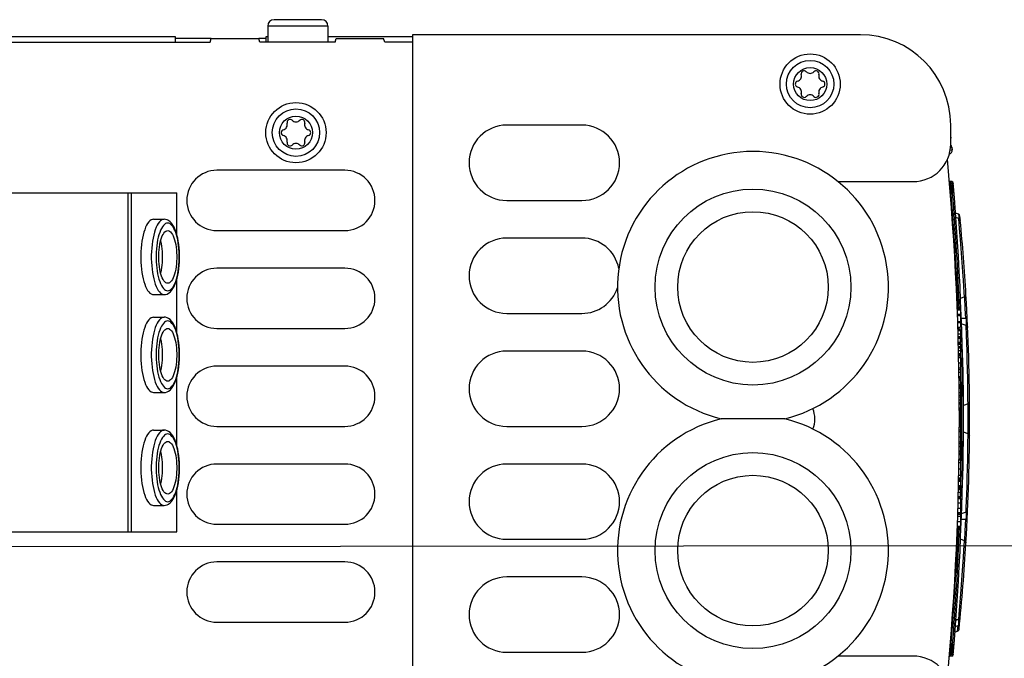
# Model space of a CAD drawing. Header units: millimetres. Extents: x 0 to 594, y 0 to 420.
# Tile 40 of 80: x 223 to 249, y 363 to 380. Entities that reach past the tile are written whole.
import ezdxf

# ---------------------------------------------------------------- set-up
doc = ezdxf.new("R2010")
doc.units = ezdxf.units.MM
doc.header["$LTSCALE"] = 32.67
doc.layers.get('0').update_dxf_attribs({"linetype": 'CONTINUOUS'})

msp = doc.modelspace()

# ---------------------------------------------------------------- linework, layer by layer
at = {"color": 7, "linetype": 'CONTINUOUS'}
for p, q in [((229.326, 380.223), (229.326, 379.793)), ((230.926, 380.223), (229.326, 380.223)), ((230.756, 380.393), (229.496, 380.393)), ((230.926, 380.223), (230.926, 379.793)), ((226.876, 379.94), (206.276, 379.94)), ((226.876, 379.793), (226.876, 379.94)), ((229.276, 379.94), (229.276, 379.793)), ((229.326, 379.94), (229.276, 379.94)), ((233.176, 379.94), (230.926, 379.94)), ((233.176, 379.993), (233.176, 333.593)), ((245.076, 379.993), (233.176, 379.993)), ((199.576, 379.793), (227.796, 379.793)), ((227.824, 379.891), (226.876, 379.891)), ((227.796, 379.793), (227.824, 379.893)), ((227.824, 379.893), (229.087, 379.893)), ((229.116, 379.793), (229.087, 379.893)), ((229.276, 379.891), (229.087, 379.891)), ((231.116, 379.793), (229.116, 379.793)), ((231.116, 379.793), (231.144, 379.893)), ((231.144, 379.893), (232.407, 379.893)), ((232.436, 379.793), (232.407, 379.893)), ((233.176, 379.793), (232.436, 379.793)), ((237.676, 377.593), (235.676, 377.593)), ((247.476, 377.093), (247.476, 377.593)), ((247.476, 377.274), (247.481, 377.243)), ((247.476, 377.243), (247.481, 377.243)), ((247.461, 376.928), (247.516, 376.935)), ((247.471, 377.001), (247.507, 377.005)), ((247.507, 377.005), (247.516, 376.935)), ((231.376, 376.393), (227.976, 376.393)), ((244.48, 376.093), (246.476, 376.093)), ((247.444, 376.051), (247.464, 376.053)), ((247.446, 376.031), (247.466, 376.033)), ((247.459, 376.093), (247.464, 376.053)), ((247.504, 376.093), (247.459, 376.093)), ((247.504, 376.053), (247.464, 376.053)), ((247.466, 376.033), (247.471, 375.993)), ((247.506, 376.033), (247.466, 376.033)), ((247.504, 376.093), (247.504, 376.053)), ((247.544, 376.056), (247.504, 376.053)), ((247.546, 376.036), (247.506, 376.033)), ((247.506, 376.033), (247.506, 375.993)), ((247.546, 376.036), (247.544, 376.056)), ((218.74, 375.793), (226.908, 375.793)), ((225.607, 375.793), (225.607, 366.793)), ((225.7, 375.793), (225.7, 366.793)), ((226.908, 374.691), (226.908, 375.793)), ((247.465, 375.791), (247.485, 375.793)), ((247.471, 375.993), (247.485, 375.793)), ((247.506, 375.993), (247.471, 375.993)), ((247.485, 375.793), (247.525, 375.793)), ((247.506, 375.993), (247.525, 375.793)), ((247.565, 375.796), (247.525, 375.793)), ((235.676, 375.593), (237.676, 375.593)), ((247.679, 375.23), (247.6, 375.259)), ((247.679, 375.23), (247.684, 375.219)), ((226.135, 374.981), (226.107, 374.934)), ((226.165, 375.021), (226.135, 374.981)), ((226.196, 375.052), (226.165, 375.021)), ((226.227, 375.075), (226.196, 375.052)), ((226.26, 375.088), (226.227, 375.075)), ((226.292, 375.093), (226.26, 375.088)), ((226.292, 375.093), (226.574, 375.093)), ((226.417, 374.981), (226.389, 374.934)), ((226.447, 375.021), (226.417, 374.981)), ((226.478, 375.052), (226.447, 375.021)), ((226.509, 375.075), (226.478, 375.052)), ((226.542, 375.088), (226.509, 375.075)), ((226.574, 375.093), (226.542, 375.088)), ((226.613, 375.089), (226.574, 375.093)), ((226.61, 374.976), (226.581, 374.956)), ((226.639, 374.989), (226.61, 374.976)), ((226.651, 375.078), (226.613, 375.089)), ((226.668, 374.993), (226.639, 374.989)), ((226.69, 375.058), (226.651, 375.078)), ((226.697, 374.989), (226.668, 374.993)), ((226.729, 375.029), (226.69, 375.058)), ((226.726, 374.976), (226.697, 374.989)), ((226.755, 374.956), (226.726, 374.976)), ((226.767, 374.99), (226.729, 375.029)), ((226.804, 374.94), (226.767, 374.99)), ((247.691, 375.11), (247.607, 375.14)), ((247.684, 375.219), (247.688, 375.193)), ((247.688, 375.193), (247.691, 375.152)), ((247.691, 375.152), (247.692, 375.11)), ((247.714, 374.848), (247.691, 375.11)), ((247.691, 375.11), (247.71, 375.099)), ((247.71, 375.099), (247.724, 375.081)), ((247.724, 375.081), (247.73, 375.059)), ((226.034, 374.747), (226.014, 374.673)), ((226.056, 374.816), (226.034, 374.747)), ((226.081, 374.879), (226.056, 374.816)), ((226.107, 374.934), (226.081, 374.879)), ((226.316, 374.747), (226.295, 374.673)), ((226.338, 374.816), (226.316, 374.747)), ((226.363, 374.879), (226.338, 374.816)), ((226.389, 374.934), (226.363, 374.879)), ((226.456, 374.744), (226.435, 374.682)), ((226.478, 374.8), (226.456, 374.744)), ((226.502, 374.85), (226.478, 374.8)), ((226.527, 374.893), (226.502, 374.85)), ((226.554, 374.928), (226.527, 374.893)), ((226.545, 374.692), (226.567, 374.728)), ((226.581, 374.956), (226.554, 374.928)), ((226.567, 374.728), (226.592, 374.756)), ((226.592, 374.756), (226.617, 374.776)), ((226.617, 374.776), (226.642, 374.789)), ((226.642, 374.789), (226.668, 374.793)), ((226.668, 374.793), (226.694, 374.789)), ((226.694, 374.789), (226.719, 374.776)), ((226.719, 374.776), (226.744, 374.756)), ((226.744, 374.756), (226.769, 374.728)), ((226.782, 374.928), (226.755, 374.956)), ((226.769, 374.728), (226.791, 374.692)), ((226.809, 374.893), (226.782, 374.928)), ((226.837, 374.881), (226.804, 374.94)), ((226.834, 374.85), (226.809, 374.893)), ((226.858, 374.8), (226.834, 374.85)), ((226.866, 374.816), (226.837, 374.881)), ((226.88, 374.744), (226.858, 374.8)), ((226.891, 374.746), (226.866, 374.816)), ((226.901, 374.682), (226.88, 374.744)), ((226.914, 374.67), (226.891, 374.746)), ((227.976, 374.793), (231.376, 374.793)), ((247.738, 374.553), (247.714, 374.848)), ((225.981, 374.508), (225.969, 374.42)), ((225.996, 374.593), (225.981, 374.508)), ((226.014, 374.673), (225.996, 374.593)), ((226.263, 374.508), (226.251, 374.42)), ((226.278, 374.593), (226.263, 374.508)), ((226.295, 374.673), (226.278, 374.593)), ((226.388, 374.466), (226.377, 374.387)), ((226.401, 374.543), (226.388, 374.466)), ((226.417, 374.615), (226.401, 374.543)), ((226.435, 374.682), (226.417, 374.615)), ((226.456, 374.42), (226.47, 374.485)), ((226.47, 374.485), (226.486, 374.546)), ((226.486, 374.504), (226.48, 374.525)), ((226.486, 374.546), (226.503, 374.601)), ((226.499, 374.443), (226.486, 374.504)), ((226.511, 374.377), (226.499, 374.443)), ((226.503, 374.601), (226.523, 374.65)), ((226.523, 374.65), (226.545, 374.692)), ((226.791, 374.692), (226.813, 374.65)), ((226.813, 374.65), (226.833, 374.601)), ((226.833, 374.601), (226.85, 374.546)), ((226.85, 374.546), (226.866, 374.485)), ((226.866, 374.485), (226.88, 374.42)), ((226.919, 374.615), (226.901, 374.682)), ((226.933, 374.591), (226.914, 374.67)), ((226.935, 374.543), (226.919, 374.615)), ((226.949, 374.507), (226.933, 374.591)), ((226.948, 374.466), (226.935, 374.543)), ((226.959, 374.387), (226.948, 374.466)), ((226.962, 374.42), (226.949, 374.507)), ((237.676, 374.593), (235.676, 374.593)), ((247.756, 374.319), (247.738, 374.553)), ((225.954, 374.235), (225.95, 374.14)), ((225.96, 374.328), (225.954, 374.235)), ((225.969, 374.42), (225.96, 374.328)), ((226.235, 374.235), (226.232, 374.14)), ((226.242, 374.328), (226.235, 374.235)), ((226.251, 374.42), (226.242, 374.328)), ((226.363, 374.221), (226.361, 374.135)), ((226.369, 374.305), (226.363, 374.221)), ((226.377, 374.387), (226.369, 374.305)), ((226.429, 374.131), (226.432, 374.206)), ((226.432, 374.206), (226.437, 374.28)), ((226.437, 374.28), (226.446, 374.352)), ((226.446, 374.352), (226.456, 374.42)), ((226.52, 374.309), (226.511, 374.377)), ((226.526, 374.238), (226.52, 374.309)), ((226.53, 374.166), (226.526, 374.238)), ((226.88, 374.42), (226.89, 374.352)), ((226.89, 374.352), (226.899, 374.28)), ((226.899, 374.28), (226.904, 374.206)), ((226.904, 374.206), (226.907, 374.131)), ((226.967, 374.305), (226.959, 374.387)), ((226.971, 374.33), (226.962, 374.42)), ((226.973, 374.221), (226.967, 374.305)), ((226.978, 374.239), (226.971, 374.33)), ((226.975, 374.135), (226.973, 374.221)), ((226.981, 374.146), (226.978, 374.239)), ((247.775, 374.07), (247.756, 374.319)), ((225.95, 374.14), (225.95, 374.045)), ((225.95, 374.045), (225.954, 373.95)), ((225.954, 373.95), (225.96, 373.857)), ((226.232, 374.14), (226.232, 374.045)), ((226.232, 374.045), (226.235, 373.95)), ((226.235, 373.95), (226.242, 373.857)), ((226.361, 374.135), (226.361, 374.05)), ((226.361, 374.05), (226.363, 373.965)), ((226.363, 373.965), (226.369, 373.88)), ((226.429, 374.055), (226.429, 374.131)), ((226.432, 373.979), (226.429, 374.055)), ((226.437, 373.905), (226.432, 373.979)), ((226.52, 373.876), (226.526, 373.947)), ((226.526, 373.947), (226.53, 374.019)), ((226.532, 374.093), (226.53, 374.166)), ((226.53, 374.019), (226.532, 374.093)), ((226.904, 373.979), (226.899, 373.905)), ((226.907, 374.055), (226.904, 373.979)), ((226.907, 374.131), (226.907, 374.055)), ((226.967, 373.88), (226.973, 373.965)), ((226.972, 373.868), (226.979, 373.96)), ((226.973, 373.965), (226.975, 374.05)), ((226.975, 374.05), (226.975, 374.135)), ((226.979, 373.96), (226.982, 374.053)), ((226.982, 374.053), (226.981, 374.146)), ((247.792, 373.821), (247.775, 374.07)), ((225.96, 373.857), (225.969, 373.766)), ((225.969, 373.766), (225.981, 373.677)), ((225.981, 373.677), (225.996, 373.593)), ((226.242, 373.857), (226.251, 373.766)), ((226.251, 373.766), (226.263, 373.677)), ((226.263, 373.677), (226.278, 373.593)), ((226.369, 373.88), (226.377, 373.798)), ((226.377, 373.798), (226.388, 373.719)), ((226.388, 373.719), (226.401, 373.643)), ((226.446, 373.834), (226.437, 373.905)), ((226.456, 373.765), (226.446, 373.834)), ((226.47, 373.7), (226.456, 373.765)), ((226.486, 373.639), (226.47, 373.7)), ((226.48, 373.66), (226.486, 373.681)), ((226.486, 373.681), (226.499, 373.743)), ((226.499, 373.743), (226.511, 373.808)), ((226.511, 373.808), (226.52, 373.876)), ((226.866, 373.7), (226.85, 373.639)), ((226.88, 373.765), (226.866, 373.7)), ((226.89, 373.834), (226.88, 373.765)), ((226.899, 373.905), (226.89, 373.834)), ((226.935, 373.643), (226.948, 373.719)), ((226.935, 373.606), (226.951, 373.69)), ((226.948, 373.719), (226.959, 373.798)), ((226.951, 373.69), (226.963, 373.778)), ((226.959, 373.798), (226.967, 373.88)), ((226.963, 373.778), (226.972, 373.868)), ((231.376, 373.793), (227.976, 373.793)), ((247.8, 373.701), (247.792, 373.821)), ((247.815, 373.479), (247.8, 373.701)), ((225.996, 373.593), (226.014, 373.513)), ((226.014, 373.513), (226.034, 373.438)), ((226.034, 373.438), (226.056, 373.369)), ((226.278, 373.593), (226.295, 373.513)), ((226.295, 373.513), (226.316, 373.438)), ((226.316, 373.438), (226.338, 373.369)), ((226.401, 373.643), (226.417, 373.571)), ((226.417, 373.571), (226.435, 373.503)), ((226.435, 373.503), (226.456, 373.441)), ((226.456, 373.441), (226.478, 373.385)), ((226.503, 373.584), (226.486, 373.639)), ((226.523, 373.535), (226.503, 373.584)), ((226.545, 373.493), (226.523, 373.535)), ((226.567, 373.457), (226.545, 373.493)), ((226.592, 373.429), (226.567, 373.457)), ((226.617, 373.409), (226.592, 373.429)), ((226.642, 373.397), (226.617, 373.409)), ((226.668, 373.393), (226.642, 373.397)), ((226.694, 373.397), (226.668, 373.393)), ((226.719, 373.409), (226.694, 373.397)), ((226.744, 373.429), (226.719, 373.409)), ((226.769, 373.457), (226.744, 373.429)), ((226.791, 373.493), (226.769, 373.457)), ((226.813, 373.535), (226.791, 373.493)), ((226.833, 373.584), (226.813, 373.535)), ((226.85, 373.639), (226.833, 373.584)), ((226.858, 373.385), (226.88, 373.441)), ((226.869, 373.377), (226.895, 373.449)), ((226.88, 373.441), (226.901, 373.503)), ((226.895, 373.449), (226.917, 373.525)), ((226.901, 373.503), (226.919, 373.571)), ((226.908, 372.091), (226.908, 373.495)), ((226.917, 373.525), (226.935, 373.606)), ((226.919, 373.571), (226.935, 373.643)), ((247.835, 373.148), (247.815, 373.479)), ((226.056, 373.369), (226.081, 373.307)), ((226.081, 373.307), (226.107, 373.251)), ((226.107, 373.251), (226.135, 373.204)), ((226.135, 373.204), (226.165, 373.164)), ((226.165, 373.164), (226.196, 373.133)), ((226.196, 373.133), (226.227, 373.111)), ((226.338, 373.369), (226.363, 373.307)), ((226.363, 373.307), (226.389, 373.251)), ((226.389, 373.251), (226.417, 373.204)), ((226.417, 373.204), (226.447, 373.164)), ((226.447, 373.164), (226.478, 373.133)), ((226.478, 373.385), (226.502, 373.335)), ((226.478, 373.133), (226.509, 373.111)), ((226.502, 373.335), (226.527, 373.293)), ((226.527, 373.293), (226.554, 373.257)), ((226.554, 373.257), (226.581, 373.229)), ((226.581, 373.229), (226.61, 373.209)), ((226.61, 373.209), (226.639, 373.197)), ((226.639, 373.197), (226.668, 373.193)), ((226.652, 373.108), (226.692, 373.128)), ((226.668, 373.193), (226.697, 373.197)), ((226.692, 373.128), (226.731, 373.158)), ((226.697, 373.197), (226.726, 373.209)), ((226.726, 373.209), (226.755, 373.229)), ((226.731, 373.158), (226.771, 373.199)), ((226.755, 373.229), (226.782, 373.257)), ((226.771, 373.199), (226.807, 373.251)), ((226.782, 373.257), (226.809, 373.293)), ((226.807, 373.251), (226.84, 373.311)), ((226.809, 373.293), (226.834, 373.335)), ((226.834, 373.335), (226.858, 373.385)), ((226.84, 373.311), (226.869, 373.377)), ((247.841, 373.029), (247.835, 373.148)), ((226.227, 373.111), (226.26, 373.097)), ((226.26, 373.097), (226.292, 373.093)), ((226.292, 373.093), (226.574, 373.093)), ((226.509, 373.111), (226.542, 373.097)), ((226.542, 373.097), (226.574, 373.093)), ((226.574, 373.093), (226.613, 373.096)), ((226.613, 373.096), (226.652, 373.108)), ((247.841, 373.029), (247.732, 372.989)), ((247.841, 373.029), (247.863, 373.042)), ((247.864, 372.72), (247.848, 373.029)), ((247.863, 373.042), (247.877, 373.063)), ((247.877, 373.063), (247.881, 373.089)), ((247.888, 372.955), (247.879, 373.125)), ((247.881, 373.079), (247.88, 373.089)), ((247.65, 372.688), (247.736, 372.688)), ((247.736, 372.688), (247.736, 372.225)), ((247.877, 372.455), (247.864, 372.72)), ((226.135, 372.381), (226.107, 372.334)), ((226.165, 372.421), (226.135, 372.381)), ((226.196, 372.452), (226.165, 372.421)), ((226.227, 372.475), (226.196, 372.452)), ((226.26, 372.488), (226.227, 372.475)), ((226.292, 372.493), (226.26, 372.488)), ((226.292, 372.493), (226.574, 372.493)), ((226.417, 372.381), (226.389, 372.334)), ((226.447, 372.421), (226.417, 372.381)), ((226.478, 372.452), (226.447, 372.421)), ((226.509, 372.475), (226.478, 372.452)), ((226.542, 372.488), (226.509, 372.475)), ((226.574, 372.493), (226.542, 372.488)), ((226.581, 372.356), (226.554, 372.328)), ((226.613, 372.489), (226.574, 372.493)), ((226.61, 372.376), (226.581, 372.356)), ((226.639, 372.389), (226.61, 372.376)), ((226.651, 372.478), (226.613, 372.489)), ((226.668, 372.393), (226.639, 372.389)), ((226.69, 372.458), (226.651, 372.478)), ((226.697, 372.389), (226.668, 372.393)), ((226.729, 372.429), (226.69, 372.458)), ((226.726, 372.376), (226.697, 372.389)), ((226.755, 372.356), (226.726, 372.376)), ((226.767, 372.39), (226.729, 372.429)), ((226.782, 372.328), (226.755, 372.356)), ((226.804, 372.34), (226.767, 372.39)), ((235.676, 372.593), (237.676, 372.593)), ((247.654, 372.573), (247.736, 372.573)), ((247.655, 372.538), (247.736, 372.538)), ((247.661, 372.379), (247.736, 372.379)), ((247.662, 372.348), (247.736, 372.348)), ((247.877, 372.455), (247.751, 372.459)), ((247.877, 372.455), (247.883, 372.421)), ((247.897, 372.445), (247.877, 372.455)), ((247.883, 372.421), (247.887, 372.381)), ((247.887, 372.381), (247.888, 372.337)), ((247.911, 372.43), (247.897, 372.445)), ((247.916, 372.412), (247.911, 372.43)), ((226.034, 372.147), (226.014, 372.073)), ((226.056, 372.216), (226.034, 372.147)), ((226.081, 372.279), (226.056, 372.216)), ((226.107, 372.334), (226.081, 372.279)), ((226.316, 372.147), (226.295, 372.073)), ((226.338, 372.216), (226.316, 372.147)), ((226.363, 372.279), (226.338, 372.216)), ((226.389, 372.334), (226.363, 372.279)), ((226.435, 372.082), (226.417, 372.015)), ((226.456, 372.144), (226.435, 372.082)), ((226.478, 372.2), (226.456, 372.144)), ((226.502, 372.25), (226.478, 372.2)), ((226.527, 372.293), (226.502, 372.25)), ((226.523, 372.05), (226.545, 372.092)), ((226.554, 372.328), (226.527, 372.293)), ((226.545, 372.092), (226.567, 372.128)), ((226.567, 372.128), (226.592, 372.156)), ((226.592, 372.156), (226.617, 372.176)), ((226.617, 372.176), (226.642, 372.189)), ((226.642, 372.189), (226.668, 372.193)), ((226.668, 372.193), (226.694, 372.189)), ((226.694, 372.189), (226.719, 372.176)), ((226.719, 372.176), (226.744, 372.156)), ((226.744, 372.156), (226.769, 372.128)), ((226.769, 372.128), (226.791, 372.092)), ((226.809, 372.293), (226.782, 372.328)), ((226.791, 372.092), (226.813, 372.05)), ((226.837, 372.281), (226.804, 372.34)), ((226.834, 372.25), (226.809, 372.293)), ((226.858, 372.2), (226.834, 372.25)), ((226.866, 372.216), (226.837, 372.281)), ((226.88, 372.144), (226.858, 372.2)), ((226.891, 372.146), (226.866, 372.216)), ((226.901, 372.082), (226.88, 372.144)), ((226.914, 372.07), (226.891, 372.146)), ((226.919, 372.015), (226.901, 372.082)), ((227.976, 372.193), (231.376, 372.193)), ((247.666, 372.225), (247.736, 372.225)), ((247.668, 372.165), (247.736, 372.165)), ((247.669, 372.14), (247.736, 372.14)), ((247.736, 372.165), (247.736, 371.831)), ((247.886, 372.272), (247.757, 372.319)), ((247.887, 372.295), (247.884, 372.273)), ((247.896, 372.01), (247.886, 372.272)), ((247.886, 372.272), (247.906, 372.26)), ((247.888, 372.337), (247.887, 372.295)), ((247.899, 372.264), (247.903, 372.267)), ((247.903, 372.267), (247.917, 372.281)), ((247.906, 372.26), (247.919, 372.242)), ((247.917, 372.281), (247.922, 372.299)), ((247.919, 372.242), (247.925, 372.218)), ((225.969, 371.82), (225.96, 371.728)), ((225.981, 371.908), (225.969, 371.82)), ((225.996, 371.993), (225.981, 371.908)), ((226.014, 372.073), (225.996, 371.993)), ((226.251, 371.82), (226.242, 371.728)), ((226.263, 371.908), (226.251, 371.82)), ((226.278, 371.993), (226.263, 371.908)), ((226.295, 372.073), (226.278, 371.993)), ((226.388, 371.866), (226.377, 371.787)), ((226.401, 371.943), (226.388, 371.866)), ((226.417, 372.015), (226.401, 371.943)), ((226.446, 371.752), (226.456, 371.82)), ((226.456, 371.82), (226.47, 371.885)), ((226.47, 371.885), (226.486, 371.946)), ((226.486, 371.904), (226.48, 371.925)), ((226.486, 371.946), (226.503, 372.001)), ((226.499, 371.843), (226.486, 371.904)), ((226.511, 371.777), (226.499, 371.843)), ((226.503, 372.001), (226.523, 372.05)), ((226.813, 372.05), (226.833, 372.001)), ((226.833, 372.001), (226.85, 371.946)), ((226.85, 371.946), (226.866, 371.885)), ((226.866, 371.885), (226.88, 371.82)), ((226.88, 371.82), (226.89, 371.752)), ((226.933, 371.991), (226.914, 372.07)), ((226.935, 371.943), (226.919, 372.015)), ((226.949, 371.907), (226.933, 371.991)), ((226.948, 371.866), (226.935, 371.943)), ((226.959, 371.787), (226.948, 371.866)), ((226.962, 371.82), (226.949, 371.907)), ((226.971, 371.73), (226.962, 371.82)), ((247.672, 372.052), (247.736, 372.052)), ((247.674, 371.98), (247.736, 371.98)), ((247.675, 371.941), (247.736, 371.941)), ((247.675, 371.939), (247.736, 371.939)), ((247.678, 371.831), (247.736, 371.831)), ((247.738, 371.835), (247.738, 371.832)), ((247.91, 371.6), (247.896, 372.01)), ((225.954, 371.635), (225.95, 371.54)), ((225.96, 371.728), (225.954, 371.635)), ((226.235, 371.635), (226.232, 371.54)), ((226.242, 371.728), (226.235, 371.635)), ((226.363, 371.621), (226.361, 371.535)), ((226.369, 371.705), (226.363, 371.621)), ((226.377, 371.787), (226.369, 371.705)), ((226.429, 371.531), (226.432, 371.606)), ((226.432, 371.606), (226.437, 371.68)), ((226.437, 371.68), (226.446, 371.752)), ((226.52, 371.709), (226.511, 371.777)), ((226.526, 371.638), (226.52, 371.709)), ((226.53, 371.566), (226.526, 371.638)), ((226.532, 371.493), (226.53, 371.566)), ((226.89, 371.752), (226.899, 371.68)), ((226.899, 371.68), (226.904, 371.606)), ((226.904, 371.606), (226.907, 371.531)), ((226.967, 371.705), (226.959, 371.787)), ((226.973, 371.621), (226.967, 371.705)), ((226.978, 371.639), (226.971, 371.73)), ((226.975, 371.535), (226.973, 371.621)), ((226.981, 371.546), (226.978, 371.639)), ((237.676, 371.593), (235.676, 371.593)), ((247.679, 371.777), (247.736, 371.777)), ((247.681, 371.714), (247.736, 371.714)), ((247.682, 371.681), (247.736, 371.681)), ((247.684, 371.604), (247.736, 371.604)), ((247.736, 371.777), (247.736, 371.524)), ((247.744, 371.604), (247.744, 371.6)), ((247.779, 371.795), (247.779, 371.796)), ((247.789, 371.545), (247.782, 371.732)), ((247.916, 371.357), (247.91, 371.6)), ((225.95, 371.54), (225.95, 371.445)), ((225.95, 371.445), (225.954, 371.35)), ((225.954, 371.35), (225.96, 371.257)), ((226.232, 371.54), (226.232, 371.445)), ((226.232, 371.445), (226.235, 371.35)), ((226.235, 371.35), (226.242, 371.257)), ((226.361, 371.535), (226.361, 371.45)), ((226.361, 371.45), (226.363, 371.365)), ((226.363, 371.365), (226.369, 371.28)), ((226.429, 371.455), (226.429, 371.531)), ((226.432, 371.379), (226.429, 371.455)), ((226.437, 371.305), (226.432, 371.379)), ((226.446, 371.234), (226.437, 371.305)), ((226.52, 371.276), (226.526, 371.347)), ((226.526, 371.347), (226.53, 371.419)), ((226.53, 371.419), (226.532, 371.493)), ((226.899, 371.305), (226.89, 371.234)), ((226.904, 371.379), (226.899, 371.305)), ((226.907, 371.455), (226.904, 371.379)), ((226.907, 371.531), (226.907, 371.455)), ((226.967, 371.28), (226.973, 371.365)), ((226.972, 371.268), (226.979, 371.36)), ((226.973, 371.365), (226.975, 371.45)), ((226.975, 371.45), (226.975, 371.535)), ((226.979, 371.36), (226.982, 371.453)), ((226.982, 371.453), (226.981, 371.546)), ((247.686, 371.524), (247.736, 371.524)), ((247.687, 371.464), (247.736, 371.464)), ((247.688, 371.418), (247.736, 371.418)), ((247.736, 371.464), (247.736, 370.189)), ((247.746, 371.526), (247.746, 371.524)), ((247.797, 371.298), (247.789, 371.545)), ((247.803, 371.045), (247.797, 371.298)), ((247.923, 371.105), (247.916, 371.357)), ((225.96, 371.257), (225.969, 371.166)), ((225.969, 371.166), (225.981, 371.077)), ((225.981, 371.077), (225.996, 370.993)), ((226.242, 371.257), (226.251, 371.166)), ((226.251, 371.166), (226.263, 371.077)), ((226.263, 371.077), (226.278, 370.993)), ((226.369, 371.28), (226.377, 371.198)), ((226.377, 371.198), (226.388, 371.119)), ((226.388, 371.119), (226.401, 371.043)), ((226.401, 371.043), (226.417, 370.971)), ((226.456, 371.165), (226.446, 371.234)), ((226.47, 371.1), (226.456, 371.165)), ((226.486, 371.039), (226.47, 371.1)), ((226.48, 371.06), (226.486, 371.081)), ((226.486, 371.081), (226.499, 371.143)), ((226.503, 370.984), (226.486, 371.039)), ((226.499, 371.143), (226.511, 371.208)), ((226.511, 371.208), (226.52, 371.276)), ((226.85, 371.039), (226.833, 370.984)), ((226.866, 371.1), (226.85, 371.039)), ((226.88, 371.165), (226.866, 371.1)), ((226.89, 371.234), (226.88, 371.165)), ((226.919, 370.971), (226.935, 371.043)), ((226.935, 371.043), (226.948, 371.119)), ((226.935, 371.006), (226.951, 371.09)), ((226.948, 371.119), (226.959, 371.198)), ((226.951, 371.09), (226.963, 371.178)), ((226.959, 371.198), (226.967, 371.28)), ((226.963, 371.178), (226.972, 371.268)), ((231.376, 371.193), (227.976, 371.193)), ((247.691, 371.282), (247.736, 371.282)), ((247.693, 371.146), (247.736, 371.146)), ((247.694, 371.1), (247.736, 371.1)), ((247.695, 371.033), (247.736, 371.033)), ((247.808, 370.804), (247.803, 371.045)), ((247.927, 370.863), (247.923, 371.105)), ((225.996, 370.993), (226.014, 370.913)), ((226.014, 370.913), (226.034, 370.838)), ((226.034, 370.838), (226.056, 370.769)), ((226.278, 370.993), (226.295, 370.913)), ((226.295, 370.913), (226.316, 370.838)), ((226.316, 370.838), (226.338, 370.769)), ((226.417, 370.971), (226.435, 370.903)), ((226.435, 370.903), (226.456, 370.841)), ((226.456, 370.841), (226.478, 370.785)), ((226.478, 370.785), (226.502, 370.735)), ((226.523, 370.935), (226.503, 370.984)), ((226.545, 370.893), (226.523, 370.935)), ((226.567, 370.857), (226.545, 370.893)), ((226.592, 370.829), (226.567, 370.857)), ((226.617, 370.809), (226.592, 370.829)), ((226.642, 370.797), (226.617, 370.809)), ((226.668, 370.793), (226.642, 370.797)), ((226.694, 370.797), (226.668, 370.793)), ((226.719, 370.809), (226.694, 370.797)), ((226.744, 370.829), (226.719, 370.809)), ((226.769, 370.857), (226.744, 370.829)), ((226.791, 370.893), (226.769, 370.857)), ((226.813, 370.935), (226.791, 370.893)), ((226.833, 370.984), (226.813, 370.935)), ((226.834, 370.735), (226.858, 370.785)), ((226.84, 370.711), (226.869, 370.777)), ((226.858, 370.785), (226.88, 370.841)), ((226.869, 370.777), (226.895, 370.849)), ((226.88, 370.841), (226.901, 370.903)), ((226.895, 370.849), (226.917, 370.925)), ((226.901, 370.903), (226.919, 370.971)), ((226.908, 369.091), (226.908, 370.895)), ((226.917, 370.925), (226.935, 371.006)), ((247.695, 371.031), (247.736, 371.031)), ((247.697, 370.916), (247.736, 370.916)), ((247.697, 370.903), (247.736, 370.903)), ((247.698, 370.861), (247.736, 370.861)), ((247.698, 370.831), (247.736, 370.831)), ((247.699, 370.817), (247.736, 370.817)), ((247.812, 370.585), (247.808, 370.804)), ((247.931, 370.641), (247.927, 370.863)), ((226.056, 370.769), (226.081, 370.707)), ((226.081, 370.707), (226.107, 370.651)), ((226.107, 370.651), (226.135, 370.604)), ((226.135, 370.604), (226.165, 370.564)), ((226.165, 370.564), (226.196, 370.533)), ((226.196, 370.533), (226.227, 370.511)), ((226.227, 370.511), (226.26, 370.497)), ((226.338, 370.769), (226.363, 370.707)), ((226.363, 370.707), (226.389, 370.651)), ((226.389, 370.651), (226.417, 370.604)), ((226.417, 370.604), (226.447, 370.564)), ((226.447, 370.564), (226.478, 370.533)), ((226.478, 370.533), (226.509, 370.511)), ((226.502, 370.735), (226.527, 370.693)), ((226.509, 370.511), (226.542, 370.497)), ((226.527, 370.693), (226.554, 370.657)), ((226.554, 370.657), (226.581, 370.629)), ((226.581, 370.629), (226.61, 370.609)), ((226.61, 370.609), (226.639, 370.597)), ((226.639, 370.597), (226.668, 370.593)), ((226.652, 370.508), (226.692, 370.528)), ((226.668, 370.593), (226.697, 370.597)), ((226.692, 370.528), (226.731, 370.558)), ((226.697, 370.597), (226.726, 370.609)), ((226.726, 370.609), (226.755, 370.629)), ((226.731, 370.558), (226.771, 370.599)), ((226.755, 370.629), (226.782, 370.657)), ((226.771, 370.599), (226.807, 370.651)), ((226.782, 370.657), (226.809, 370.693)), ((226.807, 370.651), (226.84, 370.711)), ((226.809, 370.693), (226.834, 370.735)), ((247.7, 370.703), (247.736, 370.703)), ((247.7, 370.69), (247.736, 370.69)), ((247.701, 370.652), (247.736, 370.652)), ((247.701, 370.617), (247.736, 370.617)), ((247.701, 370.604), (247.736, 370.604)), ((247.815, 370.327), (247.812, 370.585)), ((247.935, 370.31), (247.931, 370.641)), ((226.26, 370.497), (226.292, 370.493)), ((226.292, 370.493), (226.574, 370.493)), ((226.542, 370.497), (226.574, 370.493)), ((226.574, 370.493), (226.613, 370.496)), ((226.613, 370.496), (226.652, 370.508)), ((247.702, 370.49), (247.736, 370.49)), ((247.736, 370.412), (247.703, 370.412)), ((247.703, 370.38), (247.736, 370.38)), ((247.704, 370.295), (247.736, 370.295)), ((247.816, 370.147), (247.815, 370.327)), ((247.936, 370.191), (247.935, 370.31)), ((247.704, 370.223), (247.736, 370.223)), ((247.705, 370.189), (247.736, 370.189)), ((247.705, 370.187), (247.736, 370.187)), ((247.705, 370.082), (247.736, 370.082)), ((247.705, 370.022), (247.736, 370.022)), ((247.736, 370.187), (247.736, 370.082)), ((247.736, 370.022), (247.736, 368.228)), ((247.936, 370.191), (247.816, 370.147)), ((247.817, 369.639), (247.816, 370.147)), ((247.936, 370.191), (247.957, 370.203)), ((247.938, 369.935), (247.937, 370.191)), ((247.957, 370.203), (247.971, 370.223)), ((247.971, 370.223), (247.976, 370.248)), ((243.064, 369.793), (241.378, 369.793)), ((247.705, 369.96), (247.736, 369.96)), ((247.705, 369.927), (247.736, 369.927)), ((247.706, 369.849), (247.736, 369.849)), ((247.706, 369.769), (247.736, 369.769)), ((247.938, 369.647), (247.938, 369.935)), ((226.227, 369.475), (226.196, 369.452)), ((226.26, 369.488), (226.227, 369.475)), ((226.292, 369.493), (226.26, 369.488)), ((226.292, 369.493), (226.574, 369.493)), ((226.509, 369.475), (226.478, 369.452)), ((226.542, 369.488), (226.509, 369.475)), ((226.574, 369.493), (226.542, 369.488)), ((226.613, 369.489), (226.574, 369.493)), ((226.651, 369.478), (226.613, 369.489)), ((226.69, 369.458), (226.651, 369.478)), ((227.976, 369.593), (231.376, 369.593)), ((235.676, 369.593), (237.676, 369.593)), ((247.705, 369.582), (247.736, 369.582)), ((247.705, 369.501), (247.736, 369.501)), ((247.706, 369.696), (247.736, 369.696)), ((247.815, 369.438), (247.817, 369.639)), ((247.937, 369.394), (247.938, 369.647)), ((226.056, 369.216), (226.034, 369.147)), ((226.081, 369.279), (226.056, 369.216)), ((226.107, 369.334), (226.081, 369.279)), ((226.135, 369.381), (226.107, 369.334)), ((226.165, 369.421), (226.135, 369.381)), ((226.196, 369.452), (226.165, 369.421)), ((226.338, 369.216), (226.316, 369.147)), ((226.363, 369.279), (226.338, 369.216)), ((226.389, 369.334), (226.363, 369.279)), ((226.417, 369.381), (226.389, 369.334)), ((226.447, 369.421), (226.417, 369.381)), ((226.478, 369.452), (226.447, 369.421)), ((226.502, 369.25), (226.478, 369.2)), ((226.527, 369.293), (226.502, 369.25)), ((226.554, 369.328), (226.527, 369.293)), ((226.581, 369.356), (226.554, 369.328)), ((226.61, 369.376), (226.581, 369.356)), ((226.639, 369.389), (226.61, 369.376)), ((226.668, 369.393), (226.639, 369.389)), ((226.697, 369.389), (226.668, 369.393)), ((226.729, 369.429), (226.69, 369.458)), ((226.726, 369.376), (226.697, 369.389)), ((226.755, 369.356), (226.726, 369.376)), ((226.767, 369.39), (226.729, 369.429)), ((226.782, 369.328), (226.755, 369.356)), ((226.804, 369.34), (226.767, 369.39)), ((226.809, 369.293), (226.782, 369.328)), ((226.837, 369.281), (226.804, 369.34)), ((226.834, 369.25), (226.809, 369.293)), ((226.858, 369.2), (226.834, 369.25)), ((226.866, 369.216), (226.837, 369.281)), ((226.891, 369.146), (226.866, 369.216)), ((247.704, 369.319), (247.736, 369.319)), ((247.705, 369.454), (247.736, 369.454)), ((247.814, 369.145), (247.815, 369.302)), ((247.815, 369.302), (247.816, 369.438)), ((247.936, 369.394), (247.816, 369.438)), ((247.934, 369.132), (247.936, 369.394)), ((247.936, 369.394), (247.957, 369.382)), ((247.957, 369.382), (247.971, 369.362)), ((247.971, 369.362), (247.976, 369.338)), ((225.996, 368.993), (225.981, 368.908)), ((226.014, 369.073), (225.996, 368.993)), ((226.034, 369.147), (226.014, 369.073)), ((226.278, 368.993), (226.263, 368.908)), ((226.295, 369.073), (226.278, 368.993)), ((226.316, 369.147), (226.295, 369.073)), ((226.401, 368.943), (226.388, 368.866)), ((226.417, 369.015), (226.401, 368.943)), ((226.435, 369.082), (226.417, 369.015)), ((226.456, 369.144), (226.435, 369.082)), ((226.478, 369.2), (226.456, 369.144)), ((226.47, 368.885), (226.486, 368.946)), ((226.486, 368.946), (226.503, 369.001)), ((226.503, 369.001), (226.523, 369.05)), ((226.523, 369.05), (226.545, 369.092)), ((226.545, 369.092), (226.567, 369.128)), ((226.567, 369.128), (226.592, 369.156)), ((226.592, 369.156), (226.617, 369.176)), ((226.617, 369.176), (226.642, 369.189)), ((226.642, 369.189), (226.668, 369.193)), ((226.668, 369.193), (226.694, 369.189)), ((226.694, 369.189), (226.719, 369.176)), ((226.719, 369.176), (226.744, 369.156)), ((226.744, 369.156), (226.769, 369.128)), ((226.769, 369.128), (226.791, 369.092)), ((226.791, 369.092), (226.813, 369.05)), ((226.813, 369.05), (226.833, 369.001)), ((226.833, 369.001), (226.85, 368.946)), ((226.85, 368.946), (226.866, 368.885)), ((226.88, 369.144), (226.858, 369.2)), ((226.901, 369.082), (226.88, 369.144)), ((226.914, 369.07), (226.891, 369.146)), ((226.919, 369.015), (226.901, 369.082)), ((226.933, 368.991), (226.914, 369.07)), ((226.935, 368.943), (226.919, 369.015)), ((226.949, 368.907), (226.933, 368.991)), ((226.948, 368.866), (226.935, 368.943)), ((247.701, 368.946), (247.736, 368.946)), ((247.702, 369.063), (247.736, 369.063)), ((247.702, 369.06), (247.736, 369.06)), ((247.703, 369.182), (247.736, 369.182)), ((247.703, 369.136), (247.736, 369.136)), ((247.808, 368.75), (247.811, 368.964)), ((247.811, 368.964), (247.814, 369.145)), ((247.927, 368.721), (247.931, 368.944)), ((247.931, 368.944), (247.934, 369.132)), ((225.96, 368.728), (225.954, 368.635)), ((225.969, 368.82), (225.96, 368.728)), ((225.981, 368.908), (225.969, 368.82)), ((226.242, 368.728), (226.235, 368.635)), ((226.251, 368.82), (226.242, 368.728)), ((226.263, 368.908), (226.251, 368.82)), ((226.369, 368.705), (226.363, 368.621)), ((226.377, 368.787), (226.369, 368.705)), ((226.388, 368.866), (226.377, 368.787)), ((226.432, 368.606), (226.437, 368.68)), ((226.437, 368.68), (226.446, 368.752)), ((226.446, 368.752), (226.456, 368.82)), ((226.456, 368.82), (226.47, 368.885)), ((226.486, 368.904), (226.48, 368.925)), ((226.499, 368.843), (226.486, 368.904)), ((226.511, 368.777), (226.499, 368.843)), ((226.52, 368.709), (226.511, 368.777)), ((226.526, 368.638), (226.52, 368.709)), ((226.866, 368.885), (226.88, 368.82)), ((226.88, 368.82), (226.89, 368.752)), ((226.89, 368.752), (226.899, 368.68)), ((226.899, 368.68), (226.904, 368.606)), ((226.959, 368.787), (226.948, 368.866)), ((226.962, 368.82), (226.949, 368.907)), ((226.967, 368.705), (226.959, 368.787)), ((226.971, 368.73), (226.962, 368.82)), ((226.973, 368.621), (226.967, 368.705)), ((226.978, 368.639), (226.971, 368.73)), ((247.698, 368.729), (247.736, 368.729)), ((247.698, 368.705), (247.736, 368.705)), ((247.7, 368.892), (247.736, 368.892)), ((247.7, 368.857), (247.736, 368.857)), ((247.7, 368.844), (247.736, 368.844)), ((247.701, 368.933), (247.736, 368.933)), ((247.803, 368.517), (247.808, 368.75)), ((247.922, 368.477), (247.927, 368.721)), ((225.954, 368.635), (225.95, 368.54)), ((225.95, 368.54), (225.95, 368.445)), ((225.95, 368.445), (225.954, 368.35)), ((226.235, 368.635), (226.232, 368.54)), ((226.232, 368.54), (226.232, 368.445)), ((226.232, 368.445), (226.235, 368.35)), ((226.363, 368.621), (226.361, 368.535)), ((226.361, 368.535), (226.361, 368.45)), ((226.361, 368.45), (226.363, 368.365)), ((226.429, 368.531), (226.432, 368.606)), ((226.429, 368.455), (226.429, 368.531)), ((226.432, 368.379), (226.429, 368.455)), ((226.53, 368.566), (226.526, 368.638)), ((226.526, 368.347), (226.53, 368.419)), ((226.532, 368.493), (226.53, 368.566)), ((226.53, 368.419), (226.532, 368.493)), ((226.904, 368.606), (226.907, 368.531)), ((226.907, 368.455), (226.904, 368.379)), ((226.907, 368.531), (226.907, 368.455)), ((226.975, 368.535), (226.973, 368.621)), ((226.973, 368.365), (226.975, 368.45)), ((226.975, 368.45), (226.975, 368.535)), ((226.981, 368.546), (226.978, 368.639)), ((226.979, 368.36), (226.982, 368.453)), ((226.982, 368.453), (226.981, 368.546)), ((231.376, 368.593), (227.976, 368.593)), ((237.676, 368.593), (235.676, 368.593)), ((247.694, 368.469), (247.736, 368.469)), ((247.697, 368.634), (247.736, 368.634)), ((247.797, 368.296), (247.803, 368.517)), ((247.916, 368.226), (247.922, 368.477)), ((225.954, 368.35), (225.96, 368.257)), ((225.96, 368.257), (225.969, 368.166)), ((225.969, 368.166), (225.981, 368.077)), ((226.235, 368.35), (226.242, 368.257)), ((226.242, 368.257), (226.251, 368.166)), ((226.251, 368.166), (226.263, 368.077)), ((226.363, 368.365), (226.369, 368.28)), ((226.369, 368.28), (226.377, 368.198)), ((226.377, 368.198), (226.388, 368.119)), ((226.437, 368.305), (226.432, 368.379)), ((226.446, 368.234), (226.437, 368.305)), ((226.456, 368.165), (226.446, 368.234)), ((226.47, 368.1), (226.456, 368.165)), ((226.499, 368.143), (226.511, 368.208)), ((226.511, 368.208), (226.52, 368.276)), ((226.52, 368.276), (226.526, 368.347)), ((226.88, 368.165), (226.866, 368.1)), ((226.89, 368.234), (226.88, 368.165)), ((226.899, 368.305), (226.89, 368.234)), ((226.904, 368.379), (226.899, 368.305)), ((226.948, 368.119), (226.959, 368.198)), ((226.951, 368.09), (226.963, 368.178)), ((226.959, 368.198), (226.967, 368.28)), ((226.963, 368.178), (226.972, 368.268)), ((226.967, 368.28), (226.973, 368.365)), ((226.972, 368.268), (226.979, 368.36)), ((247.688, 368.171), (247.736, 368.171)), ((247.689, 368.228), (247.736, 368.228)), ((247.691, 368.299), (247.736, 368.299)), ((247.736, 368.171), (247.736, 367.73)), ((247.79, 368.058), (247.797, 368.296)), ((247.91, 367.984), (247.916, 368.226)), ((225.981, 368.077), (225.996, 367.993)), ((225.996, 367.993), (226.014, 367.913)), ((226.014, 367.913), (226.034, 367.838)), ((226.263, 368.077), (226.278, 367.993)), ((226.278, 367.993), (226.295, 367.913)), ((226.295, 367.913), (226.316, 367.838)), ((226.388, 368.119), (226.401, 368.043)), ((226.401, 368.043), (226.417, 367.971)), ((226.417, 367.971), (226.435, 367.903)), ((226.435, 367.903), (226.456, 367.841)), ((226.486, 368.039), (226.47, 368.1)), ((226.48, 368.06), (226.486, 368.081)), ((226.486, 368.081), (226.499, 368.143)), ((226.503, 367.984), (226.486, 368.039)), ((226.523, 367.935), (226.503, 367.984)), ((226.545, 367.893), (226.523, 367.935)), ((226.813, 367.935), (226.791, 367.893)), ((226.833, 367.984), (226.813, 367.935)), ((226.85, 368.039), (226.833, 367.984)), ((226.866, 368.1), (226.85, 368.039)), ((226.88, 367.841), (226.901, 367.903)), ((226.895, 367.849), (226.917, 367.925)), ((226.901, 367.903), (226.919, 367.971)), ((226.908, 366.793), (226.908, 367.895)), ((226.917, 367.925), (226.935, 368.006)), ((226.919, 367.971), (226.935, 368.043)), ((226.935, 368.043), (226.948, 368.119)), ((226.935, 368.006), (226.951, 368.09)), ((247.682, 367.912), (247.736, 367.912)), ((247.683, 367.951), (247.736, 367.951)), ((247.684, 368.013), (247.736, 368.013)), ((247.684, 367.99), (247.736, 367.99)), ((247.685, 368.026), (247.736, 368.026)), ((247.685, 368.023), (247.736, 368.023)), ((247.687, 368.144), (247.736, 368.144)), ((247.687, 368.14), (247.736, 368.14)), ((247.744, 367.975), (247.743, 367.97)), ((247.743, 367.954), (247.743, 367.933)), ((247.744, 367.99), (247.744, 367.984)), ((247.745, 368.026), (247.745, 368.023)), ((247.747, 368.143), (247.747, 368.14)), ((247.747, 368.113), (247.747, 368.112)), ((247.782, 367.853), (247.79, 368.058)), ((247.89, 367.432), (247.91, 367.984)), ((226.034, 367.838), (226.056, 367.769)), ((226.056, 367.769), (226.081, 367.707)), ((226.081, 367.707), (226.107, 367.651)), ((226.107, 367.651), (226.135, 367.604)), ((226.316, 367.838), (226.338, 367.769)), ((226.338, 367.769), (226.363, 367.707)), ((226.363, 367.707), (226.389, 367.651)), ((226.389, 367.651), (226.417, 367.604)), ((226.456, 367.841), (226.478, 367.785)), ((226.478, 367.785), (226.502, 367.735)), ((226.502, 367.735), (226.527, 367.693)), ((226.527, 367.693), (226.554, 367.657)), ((226.567, 367.857), (226.545, 367.893)), ((226.554, 367.657), (226.581, 367.629)), ((226.592, 367.829), (226.567, 367.857)), ((226.617, 367.809), (226.592, 367.829)), ((226.642, 367.797), (226.617, 367.809)), ((226.668, 367.793), (226.642, 367.797)), ((226.694, 367.797), (226.668, 367.793)), ((226.719, 367.809), (226.694, 367.797)), ((226.744, 367.829), (226.719, 367.809)), ((226.769, 367.857), (226.744, 367.829)), ((226.755, 367.629), (226.782, 367.657)), ((226.791, 367.893), (226.769, 367.857)), ((226.771, 367.599), (226.807, 367.651)), ((226.782, 367.657), (226.809, 367.693)), ((226.807, 367.651), (226.84, 367.711)), ((226.809, 367.693), (226.834, 367.735)), ((226.834, 367.735), (226.858, 367.785)), ((226.84, 367.711), (226.869, 367.777)), ((226.858, 367.785), (226.88, 367.841)), ((226.869, 367.777), (226.895, 367.849)), ((247.676, 367.676), (247.736, 367.676)), ((247.677, 367.73), (247.736, 367.73)), ((247.68, 367.844), (247.736, 367.844)), ((247.736, 367.676), (247.736, 367.304)), ((247.741, 367.889), (247.741, 367.885)), ((247.779, 367.79), (247.779, 367.791)), ((226.135, 367.604), (226.165, 367.564)), ((226.165, 367.564), (226.196, 367.533)), ((226.196, 367.533), (226.227, 367.511)), ((226.227, 367.511), (226.26, 367.497)), ((226.26, 367.497), (226.292, 367.493)), ((226.292, 367.493), (226.574, 367.493)), ((226.417, 367.604), (226.447, 367.564)), ((226.447, 367.564), (226.478, 367.533)), ((226.478, 367.533), (226.509, 367.511)), ((226.509, 367.511), (226.542, 367.497)), ((226.542, 367.497), (226.574, 367.493)), ((226.574, 367.493), (226.613, 367.496)), ((226.581, 367.629), (226.61, 367.609)), ((226.61, 367.609), (226.639, 367.597)), ((226.613, 367.496), (226.652, 367.508)), ((226.639, 367.597), (226.668, 367.593)), ((226.652, 367.508), (226.692, 367.528)), ((226.668, 367.593), (226.697, 367.597)), ((226.692, 367.528), (226.731, 367.558)), ((226.697, 367.597), (226.726, 367.609)), ((226.726, 367.609), (226.755, 367.629)), ((226.731, 367.558), (226.771, 367.599)), ((247.668, 367.423), (247.736, 367.423)), ((247.672, 367.558), (247.736, 367.558)), ((247.886, 367.313), (247.89, 367.432)), ((247.661, 367.212), (247.736, 367.212)), ((247.663, 367.259), (247.736, 367.259)), ((247.664, 367.304), (247.736, 367.304)), ((247.736, 367.259), (247.736, 366.926)), ((247.751, 367.126), (247.877, 367.13)), ((247.886, 367.313), (247.757, 367.266)), ((247.862, 366.822), (247.877, 367.13)), ((247.884, 367.173), (247.877, 367.13)), ((247.877, 367.13), (247.897, 367.14)), ((247.884, 367.313), (247.887, 367.28)), ((247.888, 367.225), (247.884, 367.173)), ((247.886, 367.313), (247.906, 367.325)), ((247.887, 367.28), (247.888, 367.225)), ((247.897, 367.14), (247.911, 367.155)), ((247.904, 367.318), (247.899, 367.321)), ((247.917, 367.303), (247.904, 367.318)), ((247.906, 367.325), (247.919, 367.344)), ((247.911, 367.155), (247.916, 367.173)), ((247.922, 367.286), (247.917, 367.303)), ((247.919, 367.344), (247.925, 367.367)), ((227.976, 366.993), (231.376, 366.993)), ((247.651, 366.926), (247.736, 366.926)), ((247.652, 366.946), (247.736, 366.946)), ((247.656, 367.066), (247.736, 367.066)), ((218.74, 366.793), (226.908, 366.793)), ((235.676, 366.593), (237.676, 366.593)), ((247.841, 366.556), (247.732, 366.596)), ((247.848, 366.556), (247.862, 366.822)), ((247.879, 366.461), (247.89, 366.654)), ((247.826, 366.294), (247.841, 366.556)), ((247.841, 366.556), (247.863, 366.543)), ((247.863, 366.543), (247.877, 366.522)), ((247.877, 366.522), (247.881, 366.497)), ((247.88, 366.499), (247.881, 366.507)), ((247.8, 365.883), (247.815, 366.106)), ((247.815, 366.106), (247.826, 366.294)), ((231.376, 365.993), (227.976, 365.993)), ((247.784, 365.64), (247.8, 365.883)), ((237.676, 365.593), (235.676, 365.593)), ((247.766, 365.388), (247.784, 365.64)), ((247.747, 365.145), (247.766, 365.388)), ((247.701, 364.594), (247.747, 365.145)), ((247.691, 364.475), (247.701, 364.594)), ((247.71, 364.487), (247.724, 364.504)), ((247.724, 364.504), (247.73, 364.526)), ((227.976, 364.393), (231.376, 364.393)), ((247.597, 364.28), (247.674, 364.301)), ((247.691, 364.475), (247.607, 364.445)), ((247.683, 364.462), (247.607, 364.441)), ((247.66, 364.156), (247.674, 364.301)), ((247.68, 364.323), (247.674, 364.301)), ((247.674, 364.301), (247.693, 364.312)), ((247.684, 364.361), (247.68, 364.323)), ((247.684, 364.473), (247.683, 364.462)), ((247.683, 364.462), (247.685, 364.409)), ((247.704, 364.456), (247.683, 364.462)), ((247.685, 364.409), (247.684, 364.361)), ((247.691, 364.475), (247.71, 364.487)), ((247.693, 364.312), (247.707, 364.329)), ((247.718, 364.45), (247.704, 364.456)), ((247.707, 364.329), (247.713, 364.35)), ((247.722, 364.443), (247.718, 364.45)), ((247.587, 364.129), (247.66, 364.156)), ((247.66, 364.156), (247.669, 364.16)), ((247.669, 364.16), (247.678, 364.166)), ((247.678, 364.166), (247.686, 364.175)), ((247.686, 364.175), (247.692, 364.184)), ((247.692, 364.184), (247.697, 364.195)), ((247.697, 364.195), (247.699, 364.206)), ((247.465, 363.794), (247.485, 363.793)), ((247.485, 363.793), (247.471, 363.593)), ((247.525, 363.793), (247.485, 363.793)), ((247.525, 363.793), (247.506, 363.593)), ((247.565, 363.789), (247.525, 363.793)), ((235.676, 363.593), (237.676, 363.593)), ((246.476, 363.493), (244.481, 363.493)), ((247.444, 363.534), (247.464, 363.533)), ((247.446, 363.554), (247.466, 363.553)), ((247.464, 363.533), (247.459, 363.493)), ((247.504, 363.493), (247.459, 363.493)), ((247.504, 363.533), (247.464, 363.533)), ((247.471, 363.593), (247.466, 363.553)), ((247.506, 363.553), (247.466, 363.553)), ((247.506, 363.593), (247.471, 363.593)), ((247.504, 363.533), (247.504, 363.493)), ((247.544, 363.529), (247.504, 363.533)), ((247.506, 363.593), (247.506, 363.553)), ((247.546, 363.549), (247.506, 363.553)), ((247.544, 363.529), (247.546, 363.549))]:
    msp.add_line(p, q, dxfattribs=at)
at = {"color": 40, "linetype": 'CONTINUOUS'}
msp.add_line((218.228, 366.398), (266.095, 366.44), dxfattribs=at)
at = {"color": 7, "linetype": 'CONTINUOUS'}
for centre, radius in [((243.74, 378.683), 0.8), ((243.74, 378.683), 0.63), ((243.74, 378.683), 0.44), ((230.076, 377.393), 0.8), ((230.076, 377.393), 0.63), ((230.076, 377.393), 0.44), ((242.221, 373.293), 2.602), ((242.221, 373.293), 2), ((242.221, 366.293), 2.602), ((242.221, 366.293), 2)]:
    msp.add_circle(centre, radius, dxfattribs=at)
for centre, radius, start, end in [((229.496, 380.223), 0.17, 90, 180), ((230.756, 380.223), 0.17, 0, 90), ((245.076, 377.593), 2.4, 0, 90), ((243.372, 378.895), 0.139, 283.6336, 16.3664), ((243.582, 378.956), 0.079, 43.6336, 196.3664), ((243.74, 379.107), 0.139, 223.6336, 316.3664), ((243.898, 378.956), 0.079, 343.6336, 136.3664), ((244.107, 378.895), 0.139, 163.6336, 256.3664), ((243.424, 378.683), 0.079, 103.6336, 256.3664), ((244.056, 378.683), 0.079, 283.6336, 76.3664), ((243.372, 378.47), 0.139, 343.6336, 76.3664), ((243.582, 378.409), 0.079, 163.6336, 316.3664), ((243.74, 378.258), 0.139, 43.6336, 136.3664), ((243.898, 378.409), 0.079, 223.6336, 16.3664), ((244.107, 378.47), 0.139, 103.6336, 196.3664), ((229.708, 377.605), 0.139, 283.6336, 16.3664), ((229.918, 377.666), 0.079, 43.6336, 196.3664), ((230.076, 377.817), 0.139, 223.6336, 316.3664), ((230.234, 377.666), 0.079, 343.6336, 136.3664), ((230.443, 377.605), 0.139, 163.6336, 256.3664), ((235.676, 376.593), 1, 90, 270), ((237.676, 376.593), 1, 270, 90), ((229.76, 377.393), 0.079, 103.6336, 256.3664), ((229.708, 377.18), 0.139, 343.6336, 76.3664), ((230.443, 377.18), 0.139, 103.6336, 196.3664), ((230.392, 377.393), 0.079, 283.6336, 76.3664), ((229.918, 377.119), 0.079, 163.6336, 316.3664), ((230.076, 376.968), 0.139, 43.6336, 136.3664), ((230.234, 377.119), 0.079, 223.6336, 16.3664), ((246.476, 377.093), 1, 270, 360), ((247.408, 376.993), 0.1, 7.4025, 48.2488), ((242.221, 373.293), 3.6, 283.5362, 256.4638), ((247.417, 376.922), 0.1, 282.613, 7.33), ((191.974, 369.791), 56, 7.33, 7.4025), ((172.666, 369.793), 75.04, 354.73049, 5.26951), ((227.976, 375.593), 0.8, 90, 270), ((231.376, 375.593), 0.8, 270, 90), ((247.459, 376.113), 0.02, 184.8297, 270), ((172.666, 369.793), 75.06, 4.7687, 4.78402), ((247.504, 376.053), 0.04, 4.7815, 90), ((172.666, 369.793), 75.1, 4.76616, 4.78147), ((247.506, 376.033), 0.04, 270, 4.7662), ((172.666, 369.793), 75.14, 355.21853, 4.78147), ((247.471, 375.973), 0.02, 90, 184.7227), ((172.666, 369.793), 75.06, 2.21141, 4.58489), ((172.666, 369.793), 75.1, 2.21, 4.58244), ((247.659, 375.173), 0.06, 5.5029, 70), ((191.808, 369.793), 56.17, 5.3811, 5.5029), ((191.808, 369.793), 56.17, 3.364, 5.3799), ((235.676, 373.593), 1, 90, 270), ((237.676, 373.593), 1, 11.278, 90), ((227.976, 372.993), 0.8, 90, 270), ((231.376, 372.993), 0.8, 270, 90), ((237.676, 373.593), 1, 270, 341.2826), ((191.808, 369.793), 56.17, 356.6464, 3.3536), ((172.666, 369.793), 75.06, 1.81184, 1.85782), ((172.666, 369.793), 75.1, 1.81026, 1.85618), ((172.666, 369.793), 75.06, 1.51522, 1.55699), ((172.666, 369.793), 75.1, 1.55802, 1.63753), ((172.666, 369.793), 75.1, 1.44133, 1.55578), ((235.676, 370.593), 1, 90, 270), ((237.676, 370.593), 1, 270, 90), ((172.666, 369.793), 75.1, 1.38193, 1.40297), ((172.666, 369.793), 75.1, 1.32258, 1.37941), ((172.666, 369.793), 75.06, 1.27641, 1.32209), ((172.666, 369.793), 75.1, 358.74148, 1.32118), ((227.976, 370.393), 0.8, 90, 270), ((231.376, 370.393), 0.8, 270, 90), ((243.064, 369.793), 0.8, 340.0513, 19.9966), ((172.666, 369.793), 75.06, 0.17526, 0.22066), ((242.221, 366.293), 3.6, 103.5362, 76.4638), ((227.976, 367.793), 0.8, 90, 270), ((231.376, 367.793), 0.8, 270, 90), ((235.676, 367.593), 1, 90, 270), ((237.676, 367.593), 1, 270, 90), ((172.666, 369.793), 75.06, 358.76166, 358.80481), ((172.666, 369.793), 75.1, 358.5472, 358.58082), ((172.666, 369.793), 75.1, 358.59703, 358.60962), ((172.666, 369.793), 75.1, 358.62454, 358.64948), ((172.666, 369.793), 75.1, 358.61283, 358.61988), ((172.666, 369.793), 75.1, 358.65189, 358.71776), ((172.666, 369.793), 75.1, 358.71872, 358.73896), ((172.666, 369.793), 75.06, 358.3838, 358.42473), ((172.666, 369.793), 75.1, 358.3851, 358.5443), ((172.666, 369.793), 75.06, 358.06474, 358.09979), ((172.666, 369.793), 75.1, 358.06651, 358.1015), ((172.666, 369.793), 75.06, 355.41511, 357.81069), ((172.666, 369.793), 75.1, 355.41756, 357.81208), ((191.808, 369.793), 56.17, 354.2922, 356.636), ((227.976, 365.193), 0.8, 90, 270), ((231.376, 365.193), 0.8, 270, 90), ((235.676, 364.593), 1, 90, 270), ((237.676, 364.593), 1, 270, 90), ((246.476, 362.493), 1, 0, 90), ((247.459, 363.473), 0.02, 90, 175.17), ((247.471, 363.613), 0.02, 175.277, 270), ((172.666, 369.793), 75.06, 355.21598, 355.2313), ((172.666, 369.793), 75.1, 355.21853, 355.23384), ((247.504, 363.533), 0.04, 269.9999, 355.2179), ((247.506, 363.553), 0.04, 355.2338, 90)]:
    msp.add_arc(centre, radius, start, end, dxfattribs=at)

doc.saveas('drawing.dxf')
